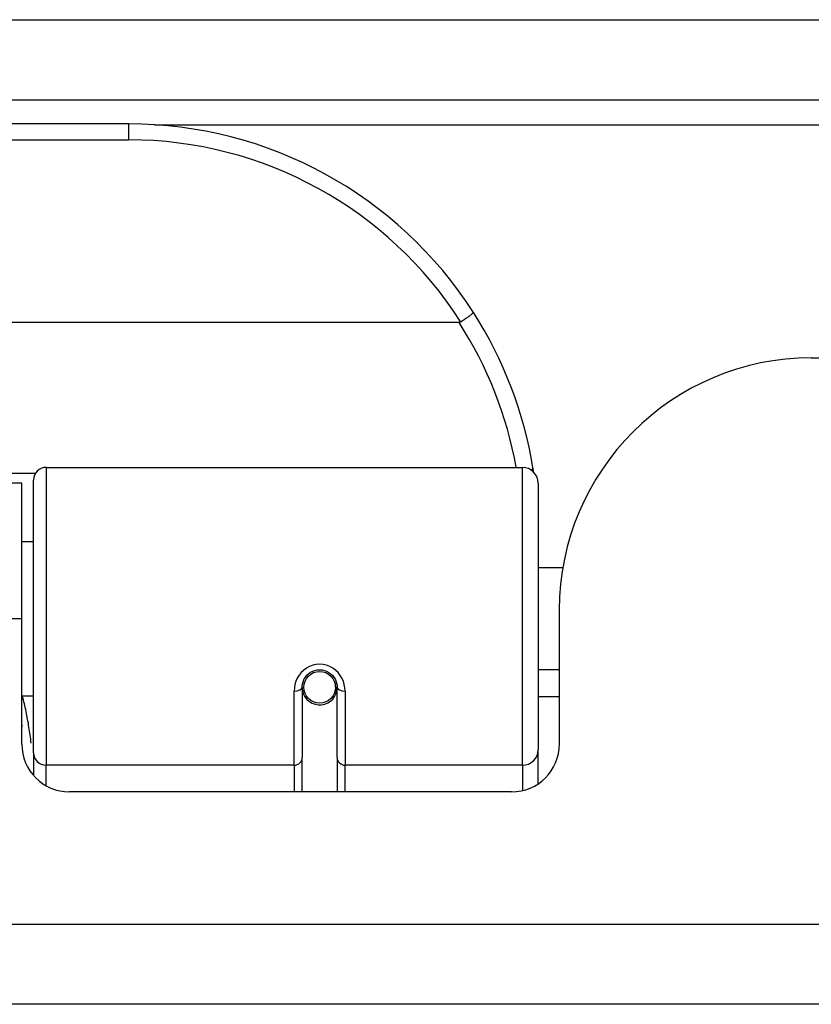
# Model space of a CAD drawing. Header units: inches. Extents: x 17 to 386, y 34 to 183.
# Tile 17 of 139: x 85.062 to 86.042, y 34.186 to 35.404. Entities that reach past the tile are written whole.
import ezdxf

# ---------------------------------------------------------------- set-up
doc = ezdxf.new("R2010")
doc.units = ezdxf.units.IN
doc.header["$MEASUREMENT"] = 0
doc.layers.add('Visible Edges(ANSI)', color=7, linetype='Continuous', lineweight=25)
doc.layers.add('Visible Tangent Edges(ANSI)', color=7, linetype='Continuous', lineweight=25)

msp = doc.modelspace()

# ---------------------------------------------------------------- linework, layer by layer
at = {"layer": 'Visible Edges(ANSI)'}
for p, q in [((16.8965, 35.3053), (88.6985, 35.3053)), ((85.197, 35.2753), (83.701, 35.2753)), ((85.6059, 35.0296), (83.2921, 35.0296)), ((86.042, 34.9858), (88.6, 34.9858)), ((85.0947, 34.8503), (85.6843, 34.8503)), ((85.0645, 34.8308), (83.8335, 34.8308)), ((85.0645, 34.6628), (85.0645, 34.8308)), ((85.0789, 34.4969), (85.0789, 34.8346)), ((85.7039, 34.8306), (85.7039, 34.5007)), ((85.0789, 34.7583), (85.0645, 34.7583)), ((85.7344, 34.7258), (85.7039, 34.7258)), ((85.73, 34.6738), (85.73, 34.5078)), ((85.0645, 34.5078), (85.0645, 34.6628)), ((85.73, 34.5998), (85.7039, 34.5998)), ((85.4545, 34.5824), (85.4526, 34.5821)), ((85.453, 34.5781), (85.453, 34.5821)), ((85.4116, 34.5781), (85.4116, 34.4912)), ((85.414, 34.5741), (85.4116, 34.5736)), ((85.4528, 34.5758), (85.4548, 34.5758)), ((85.4549, 34.4912), (85.4549, 34.5781)), ((85.0789, 34.5673), (85.0645, 34.5673)), ((85.4176, 34.5663), (85.4151, 34.5663)), ((85.4514, 34.5663), (85.449, 34.5663)), ((85.73, 34.5663), (85.7039, 34.5663)), ((85.0789, 34.4969), (85.0789, 34.4692)), ((85.7039, 34.4589), (85.7039, 34.5007)), ((85.4116, 34.4488), (85.4116, 34.4912)), ((85.4549, 34.4912), (85.4549, 34.4488)), ((85.671, 34.4488), (85.1236, 34.4488)), ((88.6, 34.1858), (16.995, 34.1858))]:
    msp.add_line(p, q, dxfattribs=at)
at = {"layer": 'Visible Edges(ANSI)', "flags": 128}
for points in [[(85.6237, 35.0422), (85.6237, 35.042), (85.6236, 35.0419), (85.6235, 35.0417), (85.6233, 35.0414), (85.6231, 35.0412), (85.6227, 35.0408), (85.6223, 35.0405), (85.6219, 35.0401), (85.6214, 35.0396), (85.6208, 35.0391), (85.6201, 35.0386), (85.6194, 35.0381), (85.6187, 35.0375), (85.6179, 35.0369), (85.617, 35.0363), (85.6161, 35.0357), (85.6152, 35.035), (85.6142, 35.0344), (85.6132, 35.0337), (85.6122, 35.033), (85.6112, 35.0323), (85.6101, 35.0316), (85.609, 35.0309), (85.608, 35.0302)], [(85.608, 35.0302), (85.6079, 35.0301), (85.6078, 35.0301), (85.6077, 35.03), (85.6076, 35.03), (85.6076, 35.03), (85.6075, 35.0299), (85.6074, 35.0299), (85.6073, 35.0299), (85.6072, 35.0298), (85.6071, 35.0298), (85.6071, 35.0298), (85.607, 35.0298), (85.6069, 35.0297), (85.6068, 35.0297), (85.6067, 35.0297), (85.6066, 35.0297), (85.6065, 35.0297), (85.6064, 35.0297), (85.6064, 35.0297), (85.6063, 35.0296), (85.6062, 35.0296), (85.6061, 35.0296), (85.606, 35.0296), (85.6059, 35.0296)], [(85.6982, 34.8445), (85.6982, 34.8447), (85.6981, 34.8449), (85.6981, 34.8451), (85.6981, 34.8454), (85.698, 34.8456), (85.698, 34.8458), (85.698, 34.846), (85.6979, 34.8462), (85.6979, 34.8464), (85.6979, 34.8466), (85.6978, 34.8468), (85.6978, 34.847), (85.6978, 34.8472), (85.6977, 34.8474), (85.6977, 34.8476), (85.6977, 34.8479), (85.6976, 34.8481), (85.6976, 34.8483), (85.6976, 34.8485), (85.6975, 34.8487), (85.6975, 34.8489), (85.6975, 34.8491), (85.6974, 34.8493), (85.6974, 34.8495)], [(85.4116, 34.5781), (85.4118, 34.5808), (85.4123, 34.5834), (85.4131, 34.586), (85.4142, 34.5885), (85.4157, 34.5908), (85.4176, 34.593), (85.4197, 34.595), (85.422, 34.5967), (85.4247, 34.598), (85.4274, 34.599), (85.4303, 34.5996), (85.4333, 34.5998), (85.4362, 34.5996), (85.4391, 34.599), (85.4419, 34.598), (85.4445, 34.5966), (85.4469, 34.5949), (85.449, 34.593), (85.4508, 34.5908), (85.4523, 34.5885), (85.4534, 34.586), (85.4543, 34.5834), (85.4548, 34.5808), (85.4549, 34.5781)], [(85.0645, 34.5311), (85.0645, 34.531), (85.0646, 34.531), (85.0646, 34.5309), (85.0646, 34.5309), (85.0646, 34.5308), (85.0646, 34.5307), (85.0647, 34.5307), (85.0647, 34.5306), (85.0647, 34.5306), (85.0647, 34.5305), (85.0648, 34.5305), (85.0648, 34.5304), (85.0648, 34.5304), (85.0648, 34.5303), (85.0648, 34.5303), (85.0649, 34.5302), (85.0649, 34.5302), (85.0649, 34.5301), (85.0649, 34.53), (85.065, 34.53), (85.065, 34.5299), (85.065, 34.5299), (85.065, 34.5298), (85.065, 34.5298)]]:
    msp.add_lwpolyline(points, dxfattribs=at)
at = {"layer": 'Visible Edges(ANSI)'}
msp.add_circle((85.4333, 34.5781), 0.0197, dxfattribs=at)
for centre, radius, start, end in [((85.197, 34.7684), 0.5069, 32.6858, 90), ((85.197, 34.7684), 0.5069, 9.2068, 32.6858), ((86.042, 34.6738), 0.312, 90, 180), ((85.0947, 34.8346), 0.0157, 90, 180), ((85.6843, 34.8306), 0.0197, 0, 90), ((85.4333, 34.5781), 0.0217, 191.8292, 0), ((85.1236, 34.5078), 0.0591, 180, 270), ((85.671, 34.5078), 0.0591, 270, 0)]:
    msp.add_arc(centre, radius, start, end, dxfattribs=at)
at = {"layer": 'Visible Tangent Edges(ANSI)'}
for p, q in [((16.8965, 35.4043), (87.9314, 35.4043)), ((85.197, 35.2556), (85.197, 35.2753)), ((85.2289, 35.2743), (87.9004, 35.2743)), ((83.701, 35.2556), (85.197, 35.2556)), ((85.0947, 34.8503), (85.0947, 34.4817)), ((85.6843, 34.4817), (85.6843, 34.8503)), ((85.0812, 34.8426), (83.8169, 34.8426)), ((85.0645, 34.6628), (83.8335, 34.6628)), ((85.4018, 34.4817), (85.4018, 34.5734)), ((85.4648, 34.5734), (85.4648, 34.4817)), ((85.4018, 34.4817), (85.0947, 34.4817)), ((85.0947, 34.4563), (85.0947, 34.4817)), ((85.4018, 34.4817), (85.4018, 34.4488)), ((85.6843, 34.4817), (85.4648, 34.4817)), ((85.4648, 34.4488), (85.4648, 34.4817)), ((85.6843, 34.4817), (85.6843, 34.4503)), ((16.995, 34.2848), (88.6, 34.2848))]:
    msp.add_line(p, q, dxfattribs=at)
at = {"layer": 'Visible Tangent Edges(ANSI)', "flags": 128}
for points in [[(85.4648, 34.5734), (85.4645, 34.5775), (85.4638, 34.5815), (85.4626, 34.5855), (85.4609, 34.5893), (85.4588, 34.5929), (85.4562, 34.5963), (85.4531, 34.5993), (85.4496, 34.6018), (85.4459, 34.6039), (85.4418, 34.6054), (85.4376, 34.6064), (85.4333, 34.6067), (85.429, 34.6064), (85.4248, 34.6054), (85.4208, 34.6039), (85.417, 34.6019), (85.4135, 34.5993), (85.4104, 34.5963), (85.4078, 34.593), (85.4056, 34.5893), (85.4039, 34.5855), (85.4027, 34.5815), (85.402, 34.5775), (85.4018, 34.5734)], [(85.076, 34.5091), (85.0758, 34.5115), (85.0755, 34.514), (85.0751, 34.5165), (85.0748, 34.519), (85.0745, 34.5214), (85.0741, 34.5239), (85.0738, 34.5263), (85.0734, 34.5288), (85.073, 34.5312), (85.0726, 34.5337), (85.0721, 34.5361), (85.0717, 34.5385), (85.0712, 34.541), (85.0708, 34.5434), (85.0703, 34.5458), (85.0698, 34.5482), (85.0693, 34.5506), (85.0688, 34.553), (85.0682, 34.5554), (85.0677, 34.5578), (85.0671, 34.5602), (85.0665, 34.5626), (85.0659, 34.5649), (85.0653, 34.5673)]]:
    msp.add_lwpolyline(points, dxfattribs=at)
at = {"layer": 'Visible Tangent Edges(ANSI)'}
for centre, start, end in [((85.197, 34.7684), 32.4989, 90), ((85.197, 34.7647), 10.1223, 32.9448)]:
    msp.add_arc(centre, 0.4872, start, end, dxfattribs=at)
for centre, major_axis, ratio, start_param, end_param in [((85.678, 34.8464), (0.0194, 0.0031), 0.187438, 5.738696, 6.283185), ((85.4018, 34.5781), (0.00984, 0), 0.476565, 4.712389, 6.283185), ((85.4648, 34.5781), (-0.00984, 0), 0.476565, 0, 1.570796), ((85.0947, 34.4969), (-0.0157, 0), 0.965926, 0, 1.570796), ((85.6843, 34.5007), (0.0197, 0), 0.965926, 4.712389, 6.283185), ((85.4018, 34.4912), (0.00984, 0), 0.965926, 4.712389, 6.283185), ((85.4648, 34.4912), (-0.00984, 0), 0.965926, 0, 1.570796)]:
    msp.add_ellipse(centre, major_axis=major_axis, ratio=ratio, start_param=start_param, end_param=end_param, dxfattribs=at)

doc.saveas('drawing.dxf')
